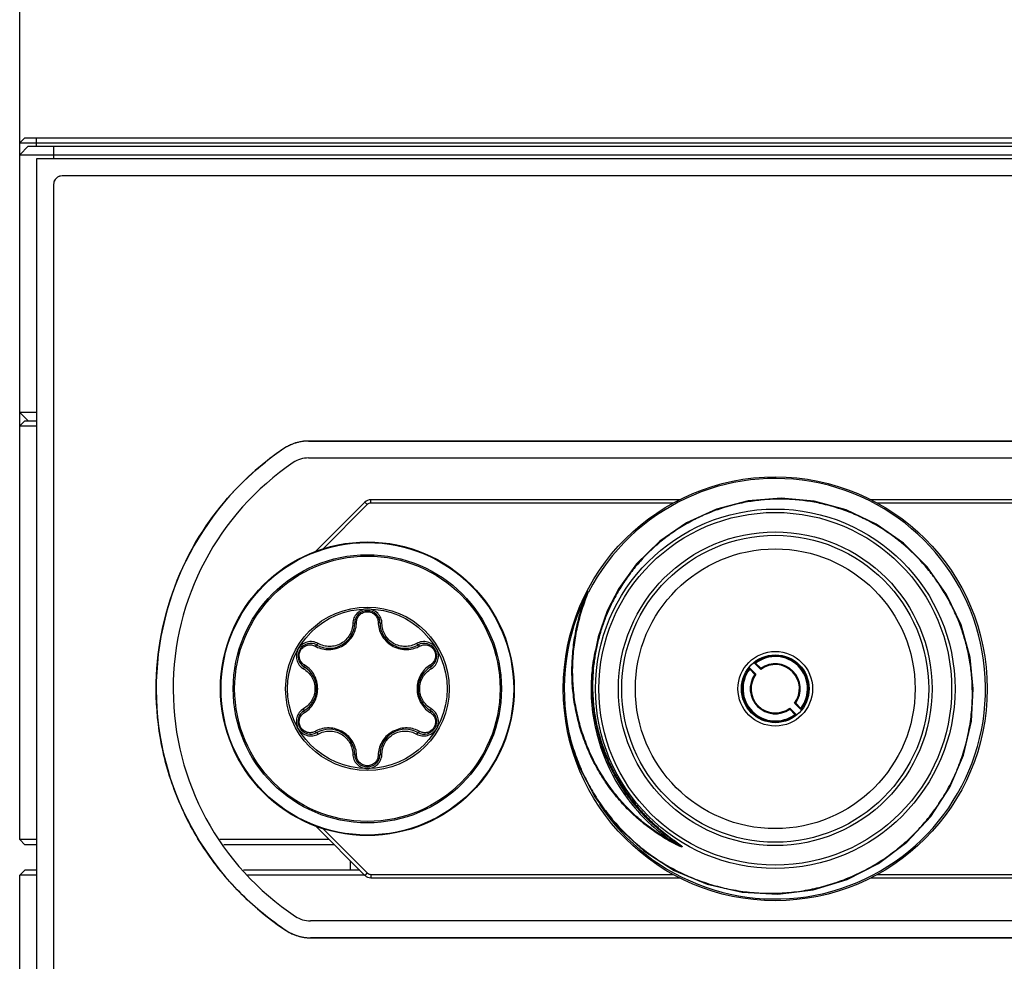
# Model space of a CAD drawing. Header units: inches. Extents: x 0 to 22, y 0 to 17.
# Tile 7 of 106: x 7.087 to 7.667, y 6.908 to 7.464. Entities that reach past the tile are written whole.
import ezdxf

# ---------------------------------------------------------------- set-up
doc = ezdxf.new("R2010")
doc.units = ezdxf.units.IN
doc.header["$LTSCALE"] = 1.21
doc.header["$MEASUREMENT"] = 0
doc.layers.get('0').update_dxf_attribs({"linetype": 'CONTINUOUS'})
doc.layers.add('02___PRT_ALL_AXES', color=7, linetype='CONTINUOUS')
doc.layers.add('LAYER_1', color=7, linetype='CONTINUOUS')
doc.styles.get("Standard").update_dxf_attribs({"font": 'txt', "width": 0.95})
doc.dimstyles.new('DIMSTYLE_1', dxfattribs={"dimtxt": 0.125, "dimasz": 0.1875, "dimexe": 0.125, "dimexo": 0.0625, "dimgap": 0.0625, "dimtad": 0, "dimtih": 1, "dimtoh": 1, "dimdec": 3, "dimzin": 4, "dimdsep": 46, "dimtxsty": 'STANDARD', "dimblk": '_FILLED', "dimblk1": '_FILLED', "dimblk2": '_FILLED', "dimcen": 0.09, "dimadec": 3, "dimazin": 1, "dimtp": 0.001, "dimtm": 0.001, "dimtfac": 1, "dimtdec": 3, "dimtofl": 0, "dimtmove": 0, "dimatfit": 3, "dimldrblk": '_FILLED', "dimfxl": 1, "dimtolj": 1, "dimtzin": 4, "dimarcsym": 0})

# ---------------------------------------------------------------- blocks, each defined once
blk = doc.blocks.new('_FILLED')
at = {"color": 0, "linetype": 'BYBLOCK'}
blk.add_solid([(0, 0), (-1, 0.1667), (-1, -0.1667)], dxfattribs=at)
blk = doc.blocks.new('*D6')
at = {"color": 2, "linetype": 'CONTINUOUS'}
for p, q in [((7.0868, 7.28642), (7.0868, 8.01892)), ((10.7738, 7.28642), (10.7738, 8.01892)), ((7.0868, 7.89392), (8.0928, 7.89392)), ((10.7738, 7.89392), (9.7678, 7.89392))]:
    blk.add_line(p, q, dxfattribs=at)
at = {"color": 2, "linetype": 'CONTINUOUS', "xscale": 0.1875, "yscale": 0.1875, "zscale": 0.1875, "rotation": 180}
blk.add_blockref('_FILLED', (7.0868, 7.89392), dxfattribs=at)
at = {"color": 2, "linetype": 'CONTINUOUS', "xscale": 0.1875, "yscale": 0.1875, "zscale": 0.1875}
blk.add_blockref('_FILLED', (10.7738, 7.89392), dxfattribs=at)
at = {"color": 2, "linetype": 'CONTINUOUS', "insert": (8.9303, 7.95642), "char_height": 0.125, "width": 1.55, "attachment_point": 2, "line_spacing_factor": 0.9}
blk.add_mtext('3.687{\\ftxt.shx;\\W1.000000;\\H0.125000; }[93.65]', dxfattribs=at)

msp = doc.modelspace()

# ---------------------------------------------------------------- linework, layer by layer
at = {"color": 7, "linetype": 'CONTINUOUS'}
for p, q in [((7.0898, 7.39392), (7.0868, 7.39092)), ((7.0868, 6.97992), (7.0868, 7.39092)), ((7.0868, 7.39092), (10.7738, 7.39092)), ((7.0898, 7.39392), (10.7708, 7.39392)), ((7.0968, 7.38892), (7.0968, 7.39392)), ((7.0918, 7.38892), (7.0868, 7.38392)), ((7.0918, 7.38892), (10.7688, 7.38892)), ((7.1068, 7.38892), (7.1068, 7.38142)), ((7.0868, 7.38392), (10.7738, 7.38392)), ((7.0968, 7.38142), (7.0968, 6.00142)), ((10.7638, 7.38142), (7.0968, 7.38142)), ((10.7488, 7.37142), (7.1118, 7.37142)), ((7.1068, 7.36642), (7.1068, 6.01642)), ((7.0918, 7.22692), (7.0868, 7.23192)), ((7.0968, 7.23192), (7.0868, 7.23192)), ((7.0898, 7.22692), (7.0868, 7.22392)), ((7.0868, 7.22392), (7.0968, 7.22392)), ((7.0898, 7.22692), (7.0968, 7.22692)), ((7.25707, 7.20503), (8.50654, 7.20503)), ((7.29034, 7.17895), (7.26103, 7.14965)), ((7.29175, 7.17754), (7.26555, 7.15133)), ((7.29175, 7.17754), (7.29034, 7.17895)), ((7.29388, 7.17842), (7.29388, 7.18042)), ((7.4758, 7.18042), (7.29388, 7.18042)), ((7.47204, 7.17842), (7.29388, 7.17842)), ((7.77073, 7.18042), (7.58874, 7.18042)), ((7.77073, 7.17842), (7.59251, 7.17842)), ((7.42137, 7.12632), (7.42127, 7.12634)), ((7.42182, 7.12612), (7.42137, 7.12632)), ((7.42219, 7.12594), (7.4218, 7.12609)), ((7.44063, 7.12788), (7.44011, 7.12815)), ((7.28432, 7.1076), (7.28319, 7.10741)), ((7.29928, 7.1076), (7.30042, 7.10741)), ((7.26205, 7.09474), (7.26278, 7.09563)), ((7.32156, 7.09474), (7.32083, 7.09563)), ((7.52, 7.08405), (7.52374, 7.08031)), ((7.52075, 7.084), (7.52379, 7.08097)), ((7.25457, 7.08178), (7.25416, 7.0807)), ((7.32904, 7.08178), (7.32945, 7.0807)), ((7.52091, 7.07748), (7.51717, 7.08122)), ((7.52026, 7.07743), (7.51722, 7.08047)), ((7.54369, 7.06036), (7.54743, 7.05662)), ((7.54435, 7.06041), (7.54739, 7.05737)), ((7.25457, 7.05606), (7.25416, 7.05713)), ((7.32904, 7.05606), (7.32945, 7.05713)), ((7.54385, 7.05383), (7.54082, 7.05687)), ((7.54461, 7.05379), (7.54087, 7.05753)), ((7.26205, 7.0431), (7.26278, 7.04221)), ((7.32156, 7.0431), (7.32083, 7.04221)), ((7.41007, 7.04278), (7.41063, 7.04294)), ((7.28432, 7.03024), (7.28319, 7.03043)), ((7.29928, 7.03024), (7.30042, 7.03043)), ((7.44763, 7.00255), (7.44767, 7.0025)), ((7.26103, 6.98819), (7.29034, 6.95888)), ((7.26555, 6.98651), (7.29175, 6.9603)), ((7.0898, 6.97692), (7.0868, 6.97992)), ((7.0968, 6.97992), (7.0868, 6.97992)), ((7.2693, 6.97992), (7.2048, 6.97992)), ((7.0968, 6.97692), (7.0898, 6.97692)), ((7.2723, 6.97692), (7.20712, 6.97692)), ((7.47313, 6.97738), (7.47329, 6.97777)), ((7.47513, 6.97738), (7.47745, 6.97568)), ((7.2818, 6.96192), (7.2818, 6.96742)), ((7.0868, 6.95892), (7.0898, 6.96192)), ((7.0968, 6.96192), (7.0898, 6.96192)), ((7.2873, 6.96192), (7.21875, 6.96192)), ((7.0868, 6.77692), (7.0868, 6.95892)), ((7.0968, 6.95892), (7.0868, 6.95892)), ((7.29034, 6.95892), (7.22107, 6.95892)), ((7.29175, 6.9603), (7.29034, 6.95888)), ((7.29388, 6.95942), (7.29388, 6.95742)), ((7.29388, 6.95942), (7.47206, 6.95942)), ((7.29388, 6.95742), (7.47586, 6.95742)), ((7.58874, 6.95742), (7.77073, 6.95742)), ((7.59255, 6.95942), (7.77073, 6.95942)), ((8.50537, 6.93203), (7.25824, 6.93203))]:
    msp.add_line(p, q, dxfattribs=at)
for points in [[(7.64909, 7.06897), (7.64716, 7.08745), (7.64185, 7.10665), (7.63335, 7.12461), (7.62193, 7.1408), (7.60795, 7.15475), (7.59183, 7.16606), (7.57406, 7.17439), (7.55519, 7.17953), (7.53577, 7.18134), (7.51638, 7.17977), (7.49763, 7.17489), (7.48006, 7.16687), (7.46421, 7.15597)], [(7.46421, 7.15597), (7.45054, 7.14256), (7.44011, 7.12815)], [(7.44011, 7.12815), (7.43325, 7.11495), (7.42786, 7.09963), (7.42478, 7.08373), (7.42402, 7.06889)], [(7.41007, 7.04279), (7.41625, 7.0237), (7.42614, 7.00471), (7.43912, 6.98775), (7.45478, 6.9733), (7.47264, 6.9618), (7.49216, 6.95358), (7.51275, 6.94886), (7.53377, 6.94777), (7.55461, 6.95033), (7.57463, 6.95644), (7.59323, 6.96589), (7.60986, 6.97839), (7.62402, 6.99354), (7.63529, 7.01086), (7.64336, 7.02982), (7.64798, 7.04982), (7.64909, 7.06897)], [(7.42402, 7.06889), (7.42567, 7.05168), (7.43046, 7.0336), (7.43827, 7.01655), (7.44763, 7.00255)]]:
    msp.add_lwpolyline(points, dxfattribs=at)
for centre, radius in [((7.5323, 7.06892), 0.125), ((7.5323, 7.06892), 0.106), ((7.5323, 7.06892), 0.104), ((7.5323, 7.06892), 0.0925), ((7.5323, 7.06892), 0.0905), ((7.2918, 7.06892), 0.08661), ((7.2918, 7.06892), 0.08627), ((7.2918, 7.06892), 0.07909), ((7.2918, 7.06892), 0.07825), ((7.5323, 7.06892), 0.0825), ((7.2918, 7.06892), 0.04821), ((7.2918, 7.06892), 0.04705), ((7.5323, 7.06892), 0.022), ((7.5323, 7.06892), 0.02)]:
    msp.add_circle(centre, radius, dxfattribs=at)
for centre, radius, start, end in [((7.1118, 7.36642), 0.005, 90, 180), ((7.25707, 7.18903), 0.016, 90, 124.07333), ((7.3383, 7.06892), 0.161, 124.07333, 236.48567), ((7.5323, 7.06892), 0.124, 213.30024, 152.62445), ((7.29388, 7.17542), 0.005, 90, 135), ((7.29388, 7.17542), 0.003, 90, 135), ((7.5323, 7.06892), 0.12441, 152.6532, 192.05161), ((7.2918, 7.1075), 0.00748, 0.72279, 179.27721), ((7.26936, 7.10778), 0.01496, 240.72279, 359.27721), ((7.31424, 7.10778), 0.01496, 180.72279, 299.27721), ((7.25839, 7.08821), 0.00748, 60.72279, 239.27721), ((7.32522, 7.08821), 0.00748, 300.72279, 119.27721), ((7.26879, 7.10795), 0.01591, 240.86179, 243.04836), ((7.31482, 7.10795), 0.01591, 296.93711, 299.13814), ((7.53239, 7.06891), 0.10867, 168.03258, 174.25958), ((7.24649, 7.06934), 0.01591, 56.93029, 59.13808), ((7.33711, 7.06934), 0.01591, 120.86179, 123.0485), ((7.5323, 7.06892), 0.0195, 320.88684, 129.11316), ((7.51734, 7.03219), 0.05193, 86.22567, 87.05592), ((7.5323, 7.06892), 0.019, 322.56084, 127.43916), ((7.5323, 7.06892), 0.01425, 323.06815, 126.93185), ((7.5323, 7.06892), 0.01475, 324.75826, 125.24174), ((7.24693, 7.06892), 0.01496, 300.72279, 59.27721), ((7.33668, 7.06892), 0.01496, 120.72279, 239.27721), ((7.53217, 7.06893), 0.10845, 174.25846, 179.62422), ((7.5323, 7.06892), 0.0195, 140.88684, 309.11316), ((7.5323, 7.06892), 0.019, 142.56084, 307.43916), ((7.56904, 7.08389), 0.05193, 182.94408, 183.77433), ((7.5323, 7.06892), 0.01475, 144.75826, 305.24174), ((7.5323, 7.06892), 0.01425, 143.06815, 306.93185), ((7.52404, 7.03318), 0.04441, 94.03585, 94.88464), ((7.56804, 7.07718), 0.04441, 175.11536, 175.96415), ((7.2918, 7.06892), 0.03122, 170.22796, 170.94472), ((7.53238, 7.06892), 0.10866, 179.62299, 180.03142), ((7.53241, 7.06892), 0.10869, 180.03142, 180.52713), ((7.5323, 7.06892), 0.10858, 180.52548, 216.97709), ((7.2918, 7.06892), 0.03122, 350.35148, 350.96396), ((7.54057, 7.10466), 0.04441, 274.03585, 274.88464), ((7.25839, 7.04963), 0.00748, 120.72279, 299.27721), ((7.24649, 7.0685), 0.01591, 300.86179, 303.0485), ((7.32522, 7.04963), 0.00748, 240.72279, 59.27721), ((7.33711, 7.0685), 0.01591, 236.93029, 239.13808), ((7.49656, 7.06065), 0.04441, 355.11536, 355.96415), ((7.54727, 7.10565), 0.05193, 266.22567, 267.05592), ((7.49557, 7.05395), 0.05193, 2.94408, 3.77433), ((7.26879, 7.02989), 0.01591, 116.93711, 119.13814), ((7.26936, 7.03005), 0.01496, 0.72279, 119.27721), ((7.31424, 7.03005), 0.01496, 60.72279, 179.27721), ((7.31482, 7.02989), 0.01591, 60.86179, 63.04836), ((7.2918, 7.03034), 0.00748, 180.72279, 359.27721), ((7.53218, 7.06882), 0.10842, 216.97534, 218.12088), ((7.53231, 7.06892), 0.10859, 218.12187, 237.07971), ((7.53644, 7.07216), 0.11225, 217.57243, 218.09019), ((7.56056, 7.10461), 0.15324, 234.62823, 234.84064), ((7.58117, 7.13401), 0.18915, 234.86622, 235.53627), ((7.73437, 7.35716), 0.45982, 235.53086, 235.68119), ((7.29388, 6.96242), 0.005, 225, 270), ((7.29388, 6.96242), 0.003, 225, 270), ((7.25824, 6.94803), 0.016, 236.48567, 270)]:
    msp.add_arc(centre, radius, start, end, dxfattribs=at)
for points, knots in [([(7.6485, 7.06892), (7.64843, 7.07193), (7.64805, 7.07795), (7.64678, 7.08691), (7.64481, 7.09574), (7.64216, 7.10439), (7.63884, 7.11281), (7.63487, 7.12094), (7.63027, 7.12873), (7.62507, 7.13614), (7.6193, 7.14312), (7.613, 7.14961), (7.6062, 7.15559), (7.59894, 7.16101), (7.59128, 7.16584), (7.58326, 7.17003), (7.57492, 7.17358), (7.56633, 7.17644), (7.55754, 7.17861), (7.5486, 7.18006), (7.53957, 7.18079), (7.53051, 7.18078), (7.52149, 7.18004), (7.51255, 7.17858), (7.50376, 7.17639), (7.49518, 7.17349), (7.48687, 7.16991), (7.47887, 7.16565), (7.47125, 7.16076), (7.46406, 7.15526), (7.45735, 7.14918), (7.45116, 7.14257), (7.44554, 7.13548), (7.44219, 7.13045), (7.44063, 7.12788)], [0, 0, 0, 0, 0.031228, 0.062456, 0.093687, 0.124919, 0.156153, 0.187389, 0.218628, 0.24987, 0.281115, 0.312365, 0.343617, 0.374873, 0.406131, 0.437391, 0.468651, 0.49991, 0.53117, 0.56243, 0.593689, 0.624949, 0.656208, 0.687468, 0.718727, 0.749987, 0.781245, 0.812502, 0.843755, 0.875005, 0.906251, 0.937501, 0.968758, 1, 1, 1, 1]), ([(7.47313, 6.97738), (7.46993, 6.97904), (7.46527, 6.98176), (7.45933, 6.98583), (7.45361, 6.99019), (7.44686, 6.99616), (7.44072, 7.00275), (7.43621, 7.00836), (7.43197, 7.01418), (7.42719, 7.02181), (7.42234, 7.03148), (7.41842, 7.04155), (7.41545, 7.05194), (7.41344, 7.06256), (7.41241, 7.07332), (7.41236, 7.08413), (7.41327, 7.0949), (7.41514, 7.10554), (7.41794, 7.11598), (7.42041, 7.12275), (7.42179, 7.12607)], [0, 0, 0, 0, 0.062461, 0.093708, 0.124954, 0.187435, 0.249932, 0.281192, 0.312454, 0.374961, 0.43747, 0.499976, 0.562481, 0.624984, 0.687486, 0.749988, 0.81249, 0.874992, 0.937495, 1, 1, 1, 1]), ([(7.47329, 6.97777), (7.47011, 6.97942), (7.46546, 6.98213), (7.45955, 6.98619), (7.45385, 6.99054), (7.44713, 6.99649), (7.44101, 7.00306), (7.43652, 7.00865), (7.43229, 7.01444), (7.42753, 7.02205), (7.42271, 7.03168), (7.41881, 7.04172), (7.41585, 7.05208), (7.41385, 7.06266), (7.41283, 7.07338), (7.41278, 7.08415), (7.41369, 7.09488), (7.41525, 7.10372), (7.41696, 7.11068), (7.41897, 7.11757), (7.42082, 7.12263), (7.42219, 7.12594)], [0, 0, 0, 0, 0.06246, 0.093706, 0.124951, 0.187432, 0.249927, 0.281186, 0.312448, 0.374954, 0.437462, 0.499967, 0.562471, 0.624973, 0.687474, 0.749975, 0.812476, 0.874978, 0.906237, 0.937496, 1, 1, 1, 1]), ([(7.44063, 7.12788), (7.43929, 7.12567), (7.43676, 7.12117), (7.43346, 7.11417), (7.43065, 7.10695), (7.42836, 7.09955), (7.42659, 7.09201), (7.42535, 7.08437), (7.42466, 7.07666), (7.42457, 7.0715), (7.42461, 7.06892)], [0, 0, 0, 0, 0.124975, 0.249994, 0.375004, 0.500012, 0.625019, 0.750017, 0.875018, 1, 1, 1, 1]), ([(7.2918, 7.11597), (7.29124, 7.11597), (7.29011, 7.11584), (7.28795, 7.11519), (7.28556, 7.11359), (7.28366, 7.11075), (7.2832, 7.10852), (7.28319, 7.10741)], [0, 0, 0, 0, 0.126288, 0.25253, 0.502936, 0.752036, 1, 1, 1, 1]), ([(7.28542, 7.10813), (7.28543, 7.1089), (7.28575, 7.11049), (7.28711, 7.11256), (7.28923, 7.11401), (7.29181, 7.11453), (7.29438, 7.114), (7.2965, 7.11255), (7.29786, 7.11049), (7.29818, 7.1089), (7.29819, 7.10813)], [0, 0, 0, 0, 0.118461, 0.241031, 0.368754, 0.500186, 0.631619, 0.759279, 0.881703, 1, 1, 1, 1]), ([(7.30042, 7.10741), (7.30041, 7.10852), (7.29995, 7.11076), (7.29804, 7.1136), (7.29565, 7.11519), (7.2935, 7.11584), (7.29237, 7.11597), (7.2918, 7.11597)], [0, 0, 0, 0, 0.248053, 0.497276, 0.747644, 0.873803, 1, 1, 1, 1]), ([(7.26158, 7.09377), (7.26274, 7.09318), (7.26527, 7.09226), (7.26936, 7.09187), (7.27356, 7.09254), (7.27755, 7.0943), (7.28095, 7.097), (7.28348, 7.10039), (7.28503, 7.10417), (7.2854, 7.10682), (7.28542, 7.10813)], [0, 0, 0, 0, 0.118943, 0.241429, 0.36914, 0.501178, 0.632763, 0.759619, 0.881415, 1, 1, 1, 1]), ([(7.28319, 7.10741), (7.28317, 7.10624), (7.28285, 7.10388), (7.28147, 7.10058), (7.27929, 7.09773), (7.27644, 7.09554), (7.27311, 7.09416), (7.26955, 7.0937), (7.26601, 7.09416), (7.2638, 7.09505), (7.26278, 7.09563)], [0, 0, 0, 0, 0.124227, 0.248921, 0.374225, 0.499992, 0.625754, 0.75106, 0.875759, 1, 1, 1, 1]), ([(7.28542, 7.10813), (7.28527, 7.10812), (7.28501, 7.10809), (7.28461, 7.10798), (7.28433, 7.10776), (7.28432, 7.1076)], [0, 0, 0, 0, 0.331294, 0.621243, 1, 1, 1, 1]), ([(7.29819, 7.10813), (7.29833, 7.10812), (7.2986, 7.10809), (7.299, 7.10798), (7.29928, 7.10776), (7.29928, 7.1076)], [0, 0, 0, 0, 0.331295, 0.621244, 1, 1, 1, 1]), ([(7.29819, 7.10813), (7.29821, 7.10682), (7.29858, 7.10417), (7.30013, 7.10039), (7.30266, 7.097), (7.30606, 7.0943), (7.31004, 7.09254), (7.31425, 7.09187), (7.31833, 7.09226), (7.32086, 7.09318), (7.32203, 7.09377)], [0, 0, 0, 0, 0.118578, 0.240371, 0.367227, 0.498824, 0.63085, 0.75856, 0.881048, 1, 1, 1, 1]), ([(7.32083, 7.09563), (7.31981, 7.09505), (7.3176, 7.09416), (7.31406, 7.0937), (7.3105, 7.09416), (7.30717, 7.09554), (7.30432, 7.09773), (7.30214, 7.10058), (7.30076, 7.10388), (7.30043, 7.10624), (7.30042, 7.10741)], [0, 0, 0, 0, 0.124227, 0.248921, 0.374225, 0.499991, 0.625753, 0.75106, 0.875759, 1, 1, 1, 1]), ([(7.26278, 7.09563), (7.26181, 7.09617), (7.25964, 7.09689), (7.25623, 7.09666), (7.25366, 7.09539), (7.25201, 7.09385), (7.25134, 7.09293), (7.25106, 7.09244)], [0, 0, 0, 0, 0.248051, 0.497275, 0.747644, 0.873803, 1, 1, 1, 1]), ([(7.25465, 7.08299), (7.25399, 7.08339), (7.25277, 7.08447), (7.25167, 7.08668), (7.25147, 7.08924), (7.2523, 7.09173), (7.25405, 7.09369), (7.25636, 7.0948), (7.25883, 7.09494), (7.26036, 7.09443), (7.26104, 7.09406)], [0, 0, 0, 0, 0.118461, 0.241031, 0.368754, 0.500186, 0.631619, 0.759279, 0.881703, 1, 1, 1, 1]), ([(7.26104, 7.09406), (7.26112, 7.09418), (7.26128, 7.09439), (7.26157, 7.09468), (7.26191, 7.09481), (7.26205, 7.09474)], [0, 0, 0, 0, 0.331295, 0.621244, 1, 1, 1, 1]), ([(7.33255, 7.09244), (7.33227, 7.09293), (7.33159, 7.09385), (7.32995, 7.09539), (7.32737, 7.09666), (7.32396, 7.09689), (7.3218, 7.09617), (7.32083, 7.09563)], [0, 0, 0, 0, 0.126287, 0.25253, 0.502936, 0.752036, 1, 1, 1, 1]), ([(7.32257, 7.09406), (7.32249, 7.09418), (7.32233, 7.09439), (7.32204, 7.09468), (7.3217, 7.09481), (7.32156, 7.09474)], [0, 0, 0, 0, 0.331294, 0.621243, 1, 1, 1, 1]), ([(7.32257, 7.09406), (7.32324, 7.09443), (7.32478, 7.09495), (7.32725, 7.0948), (7.32957, 7.09369), (7.33131, 7.09172), (7.33214, 7.08923), (7.33194, 7.08667), (7.33083, 7.08446), (7.32962, 7.08339), (7.32895, 7.08299)], [0, 0, 0, 0, 0.118461, 0.24103, 0.368753, 0.500186, 0.631618, 0.759278, 0.881703, 1, 1, 1, 1]), ([(7.25106, 7.09244), (7.25078, 7.09195), (7.25032, 7.09091), (7.24981, 7.08872), (7.24999, 7.08585), (7.2515, 7.08278), (7.25321, 7.08127), (7.25416, 7.0807)], [0, 0, 0, 0, 0.126287, 0.25253, 0.502936, 0.752036, 1, 1, 1, 1]), ([(7.32945, 7.0807), (7.3304, 7.08127), (7.33211, 7.08279), (7.33361, 7.08585), (7.3338, 7.08872), (7.33329, 7.09092), (7.33283, 7.09196), (7.33255, 7.09244)], [0, 0, 0, 0, 0.24805, 0.497274, 0.747643, 0.873802, 1, 1, 1, 1]), ([(7.25465, 7.08299), (7.25459, 7.08287), (7.25448, 7.08262), (7.25438, 7.08222), (7.25443, 7.08186), (7.25457, 7.08178)], [0, 0, 0, 0, 0.331294, 0.621243, 1, 1, 1, 1]), ([(7.32895, 7.08299), (7.32902, 7.08287), (7.32913, 7.08262), (7.32923, 7.08222), (7.32918, 7.08186), (7.32904, 7.08178)], [0, 0, 0, 0, 0.331295, 0.621244, 1, 1, 1, 1]), ([(7.25416, 7.0807), (7.25517, 7.0801), (7.25705, 7.07864), (7.25922, 7.0758), (7.26059, 7.07249), (7.26091, 7.07011), (7.26091, 7.06892)], [0, 0, 0, 0, 0.248457, 0.497849, 0.748462, 1, 1, 1, 1]), ([(7.26251, 7.06892), (7.26251, 7.07034), (7.26216, 7.07315), (7.26062, 7.07702), (7.25827, 7.08027), (7.25625, 7.08197), (7.25517, 7.08267)], [0, 0, 0, 0, 0.26337, 0.518008, 0.762469, 1, 1, 1, 1]), ([(7.32844, 7.08267), (7.32736, 7.08197), (7.32534, 7.08028), (7.32299, 7.07702), (7.32145, 7.07315), (7.3211, 7.07034), (7.3211, 7.06892)], [0, 0, 0, 0, 0.237584, 0.48203, 0.736651, 1, 1, 1, 1]), ([(7.3227, 7.06892), (7.3227, 7.07011), (7.32301, 7.07249), (7.32439, 7.0758), (7.32656, 7.07864), (7.32844, 7.0801), (7.32945, 7.0807)], [0, 0, 0, 0, 0.251517, 0.502132, 0.751525, 1, 1, 1, 1]), ([(7.26091, 7.06892), (7.26091, 7.06773), (7.26059, 7.06535), (7.25922, 7.06204), (7.25705, 7.0592), (7.25517, 7.05773), (7.25416, 7.05713)], [0, 0, 0, 0, 0.251517, 0.502132, 0.751525, 1, 1, 1, 1]), ([(7.25517, 7.05517), (7.25624, 7.05587), (7.25826, 7.05756), (7.26062, 7.06082), (7.26216, 7.06468), (7.26251, 7.0675), (7.26251, 7.06892)], [0, 0, 0, 0, 0.237584, 0.48203, 0.736651, 1, 1, 1, 1]), ([(7.3211, 7.06892), (7.3211, 7.0675), (7.32145, 7.06469), (7.32298, 7.06082), (7.32534, 7.05756), (7.32736, 7.05587), (7.32843, 7.05517)], [0, 0, 0, 0, 0.26337, 0.518008, 0.762469, 1, 1, 1, 1]), ([(7.32945, 7.05713), (7.32844, 7.05773), (7.32656, 7.0592), (7.32439, 7.06204), (7.32301, 7.06535), (7.3227, 7.06773), (7.3227, 7.06892)], [0, 0, 0, 0, 0.248457, 0.497849, 0.748462, 1, 1, 1, 1]), ([(7.41063, 7.04294), (7.41148, 7.03937), (7.41349, 7.03229), (7.41679, 7.0237), (7.41987, 7.01702), (7.42325, 7.01049), (7.42801, 7.00262), (7.43454, 6.99373), (7.44185, 6.98546), (7.44986, 6.97787), (7.45852, 6.97103), (7.46776, 6.96501), (7.47751, 6.95984), (7.48768, 6.95557), (7.4982, 6.95224), (7.50898, 6.94987), (7.51992, 6.9485), (7.53095, 6.94812), (7.54197, 6.94876), (7.55288, 6.9504), (7.5636, 6.95304), (7.57403, 6.95665), (7.58409, 6.9612), (7.59368, 6.96667), (7.60272, 6.97299), (7.61114, 6.98013), (7.61886, 6.98802), (7.62581, 6.99659), (7.63193, 7.00577), (7.63629, 7.01386), (7.63932, 7.02056), (7.64202, 7.02739), (7.6448, 7.03616), (7.64674, 7.04514), (7.64777, 7.05242), (7.64846, 7.05973), (7.64859, 7.06525), (7.6485, 7.06892)], [0, 0, 0, 0, 0.031256, 0.062529, 0.078164, 0.093796, 0.12505, 0.156304, 0.187554, 0.218803, 0.25005, 0.281295, 0.31254, 0.343784, 0.375029, 0.406273, 0.437519, 0.468766, 0.500017, 0.531271, 0.562528, 0.593788, 0.625048, 0.656307, 0.687564, 0.718817, 0.750066, 0.781313, 0.812556, 0.843798, 0.859422, 0.875046, 0.906283, 0.937518, 0.95314, 0.968762, 1, 1, 1, 1]), ([(7.42437, 7.06887), (7.42439, 7.06589), (7.42469, 7.05993), (7.42587, 7.05105), (7.42778, 7.04231), (7.43039, 7.03374), (7.4337, 7.02542), (7.43768, 7.01741), (7.4423, 7.00974), (7.44579, 7.0049), (7.44763, 7.00255)], [0, 0, 0, 0, 0.125011, 0.25002, 0.375022, 0.50002, 0.625017, 0.750012, 0.875005, 1, 1, 1, 1]), ([(7.42461, 7.06892), (7.42466, 7.06599), (7.42499, 7.06014), (7.42619, 7.05143), (7.42809, 7.04284), (7.43066, 7.03443), (7.43391, 7.02626), (7.43779, 7.01837), (7.44229, 7.01082), (7.44568, 7.00604), (7.44747, 7.00372)], [0, 0, 0, 0, 0.125011, 0.250021, 0.375022, 0.500021, 0.625018, 0.750014, 0.875007, 1, 1, 1, 1]), ([(7.25416, 7.05713), (7.25321, 7.05657), (7.2515, 7.05505), (7.24999, 7.05198), (7.24981, 7.04912), (7.25032, 7.04692), (7.25078, 7.04588), (7.25106, 7.04539)], [0, 0, 0, 0, 0.24805, 0.497274, 0.747643, 0.873802, 1, 1, 1, 1]), ([(7.26104, 7.04378), (7.26036, 7.0434), (7.25882, 7.04289), (7.25636, 7.04304), (7.25404, 7.04415), (7.2523, 7.04612), (7.25147, 7.04861), (7.25167, 7.05117), (7.25278, 7.05337), (7.25399, 7.05445), (7.25465, 7.05485)], [0, 0, 0, 0, 0.118461, 0.24103, 0.368753, 0.500186, 0.631618, 0.759278, 0.881703, 1, 1, 1, 1]), ([(7.25465, 7.05485), (7.25459, 7.05497), (7.25448, 7.05522), (7.25438, 7.05562), (7.25443, 7.05598), (7.25457, 7.05606)], [0, 0, 0, 0, 0.331295, 0.621244, 1, 1, 1, 1]), ([(7.32895, 7.05485), (7.32962, 7.05445), (7.33083, 7.05337), (7.33194, 7.05116), (7.33214, 7.0486), (7.3313, 7.04611), (7.32956, 7.04414), (7.32725, 7.04304), (7.32478, 7.04289), (7.32324, 7.0434), (7.32257, 7.04378)], [0, 0, 0, 0, 0.118461, 0.241031, 0.368754, 0.500186, 0.631619, 0.759279, 0.881703, 1, 1, 1, 1]), ([(7.32895, 7.05485), (7.32902, 7.05497), (7.32913, 7.05522), (7.32923, 7.05562), (7.32918, 7.05598), (7.32904, 7.05606)], [0, 0, 0, 0, 0.331294, 0.621243, 1, 1, 1, 1]), ([(7.33255, 7.0454), (7.33283, 7.04589), (7.33329, 7.04692), (7.3338, 7.04912), (7.33361, 7.05199), (7.33211, 7.05505), (7.3304, 7.05657), (7.32945, 7.05713)], [0, 0, 0, 0, 0.126287, 0.25253, 0.502936, 0.752036, 1, 1, 1, 1]), ([(7.25106, 7.04539), (7.25134, 7.04491), (7.25201, 7.04399), (7.25366, 7.04245), (7.25624, 7.04118), (7.25964, 7.04095), (7.26181, 7.04167), (7.26278, 7.04221)], [0, 0, 0, 0, 0.126287, 0.25253, 0.502936, 0.752036, 1, 1, 1, 1]), ([(7.26104, 7.04378), (7.26112, 7.04366), (7.26128, 7.04344), (7.26157, 7.04316), (7.26191, 7.04302), (7.26205, 7.0431)], [0, 0, 0, 0, 0.331294, 0.621243, 1, 1, 1, 1]), ([(7.28542, 7.02971), (7.2854, 7.03101), (7.28503, 7.03367), (7.28348, 7.03745), (7.28095, 7.04083), (7.27755, 7.04354), (7.27356, 7.0453), (7.26936, 7.04597), (7.26528, 7.04558), (7.26275, 7.04466), (7.26158, 7.04407)], [0, 0, 0, 0, 0.118578, 0.240371, 0.367227, 0.498824, 0.63085, 0.75856, 0.881048, 1, 1, 1, 1]), ([(7.26278, 7.04221), (7.2638, 7.04279), (7.26601, 7.04368), (7.26955, 7.04414), (7.27311, 7.04368), (7.27644, 7.0423), (7.27929, 7.04011), (7.28147, 7.03726), (7.28285, 7.03396), (7.28317, 7.0316), (7.28319, 7.03043)], [0, 0, 0, 0, 0.124227, 0.248921, 0.374225, 0.499991, 0.625753, 0.75106, 0.875759, 1, 1, 1, 1]), ([(7.32203, 7.04407), (7.32086, 7.04466), (7.31833, 7.04558), (7.31425, 7.04597), (7.31005, 7.0453), (7.30606, 7.04354), (7.30266, 7.04084), (7.30013, 7.03745), (7.29858, 7.03367), (7.29821, 7.03101), (7.29819, 7.02971)], [0, 0, 0, 0, 0.118943, 0.241429, 0.36914, 0.501178, 0.632763, 0.759619, 0.881415, 1, 1, 1, 1]), ([(7.30042, 7.03043), (7.30043, 7.0316), (7.30076, 7.03396), (7.30214, 7.03726), (7.30432, 7.04011), (7.30717, 7.0423), (7.3105, 7.04368), (7.31406, 7.04414), (7.3176, 7.04368), (7.31981, 7.04279), (7.32083, 7.04221)], [0, 0, 0, 0, 0.124227, 0.248921, 0.374225, 0.499992, 0.625754, 0.75106, 0.875759, 1, 1, 1, 1]), ([(7.32083, 7.04221), (7.3218, 7.04167), (7.32397, 7.04095), (7.32738, 7.04118), (7.32995, 7.04245), (7.3316, 7.04399), (7.33227, 7.04491), (7.33255, 7.0454)], [0, 0, 0, 0, 0.248051, 0.497275, 0.747644, 0.873803, 1, 1, 1, 1]), ([(7.32257, 7.04378), (7.32249, 7.04366), (7.32233, 7.04344), (7.32204, 7.04316), (7.3217, 7.04302), (7.32156, 7.0431)], [0, 0, 0, 0, 0.331295, 0.621244, 1, 1, 1, 1]), ([(7.28319, 7.03043), (7.2832, 7.02932), (7.28366, 7.02708), (7.28557, 7.02424), (7.28795, 7.02265), (7.29011, 7.02199), (7.29124, 7.02187), (7.29181, 7.02187)], [0, 0, 0, 0, 0.248053, 0.497276, 0.747644, 0.873803, 1, 1, 1, 1]), ([(7.28542, 7.02971), (7.28527, 7.02971), (7.28501, 7.02975), (7.28461, 7.02986), (7.28433, 7.03008), (7.28432, 7.03024)], [0, 0, 0, 0, 0.331295, 0.621244, 1, 1, 1, 1]), ([(7.29819, 7.02971), (7.29818, 7.02893), (7.29785, 7.02734), (7.29649, 7.02528), (7.29438, 7.02383), (7.2918, 7.02331), (7.28923, 7.02383), (7.28711, 7.02528), (7.28575, 7.02735), (7.28543, 7.02893), (7.28542, 7.02971)], [0, 0, 0, 0, 0.118461, 0.241031, 0.368754, 0.500186, 0.631619, 0.759279, 0.881703, 1, 1, 1, 1]), ([(7.29181, 7.02187), (7.29237, 7.02187), (7.2935, 7.02199), (7.29566, 7.02265), (7.29805, 7.02425), (7.29995, 7.02708), (7.30041, 7.02932), (7.30042, 7.03043)], [0, 0, 0, 0, 0.126288, 0.25253, 0.502936, 0.752036, 1, 1, 1, 1]), ([(7.29819, 7.02971), (7.29833, 7.02971), (7.2986, 7.02975), (7.299, 7.02986), (7.29928, 7.03008), (7.29928, 7.03024)], [0, 0, 0, 0, 0.331294, 0.621243, 1, 1, 1, 1]), ([(7.44767, 7.0025), (7.44938, 7.00032), (7.45299, 6.99607), (7.45885, 6.99012), (7.46409, 6.98554), (7.46847, 6.9821), (7.47072, 6.98046), (7.47185, 6.97965)], [0, 0, 0, 0, 0.249969, 0.499949, 0.749945, 0.87497, 1, 1, 1, 1]), ([(7.44809, 7.00291), (7.44913, 7.00159), (7.45072, 6.99964), (7.45294, 6.99712), (7.45464, 6.99526), (7.45639, 6.99345), (7.45817, 6.99167), (7.45999, 6.98993), (7.46185, 6.98822), (7.46374, 6.98656), (7.46534, 6.98521), (7.46664, 6.98414), (7.46762, 6.98336), (7.46861, 6.98258), (7.46961, 6.9818), (7.47061, 6.98104), (7.47162, 6.98029), (7.47246, 6.97966), (7.47313, 6.97916), (7.47364, 6.97879), (7.47415, 6.97842), (7.47465, 6.97805), (7.47516, 6.97768), (7.47558, 6.97737), (7.47592, 6.97711), (7.47616, 6.97692), (7.47641, 6.97673), (7.47662, 6.97657), (7.47678, 6.97644), (7.4769, 6.97634), (7.47701, 6.97624), (7.47711, 6.97615), (7.47719, 6.97608), (7.47724, 6.97603), (7.47729, 6.97597), (7.47734, 6.97592), (7.47739, 6.97587), (7.47742, 6.97583), (7.47744, 6.97581), (7.47745, 6.97577), (7.47745, 6.97573), (7.47745, 6.9757), (7.47745, 6.97568)], [0, 0, 0, 0, 0.12525, 0.187878, 0.250505, 0.313132, 0.375758, 0.438382, 0.501004, 0.563624, 0.62624, 0.657547, 0.688851, 0.720154, 0.751454, 0.782751, 0.814042, 0.845326, 0.860965, 0.8766, 0.89223, 0.907855, 0.923471, 0.939075, 0.94687, 0.954658, 0.962437, 0.970202, 0.974076, 0.977945, 0.9818, 0.985642, 0.98757, 0.989469, 0.991322, 0.993213, 0.995184, 0.996115, 0.996959, 0.997734, 0.998493, 1, 1, 1, 1]), ([(7.47745, 6.97568), (7.47745, 6.97567), (7.47744, 6.97566), (7.47742, 6.97563), (7.47739, 6.97562), (7.47735, 6.97561), (7.47729, 6.97561), (7.47722, 6.97562), (7.47715, 6.97564), (7.47706, 6.97566), (7.47694, 6.97569), (7.4768, 6.97573), (7.47666, 6.97577), (7.47652, 6.97582), (7.47638, 6.97588), (7.47624, 6.97593), (7.47606, 6.976), (7.47574, 6.97613), (7.47528, 6.97633), (7.47474, 6.97658), (7.4742, 6.97684), (7.47366, 6.97711), (7.4733, 6.97729), (7.47313, 6.97738)], [0, 0, 0, 0, 0.005679, 0.01155, 0.018024, 0.024924, 0.039139, 0.054144, 0.069459, 0.084728, 0.115378, 0.146362, 0.177545, 0.208841, 0.240197, 0.271615, 0.303092, 0.366148, 0.492559, 0.619222, 0.746046, 0.872982, 1, 1, 1, 1]), ([(7.47745, 6.97568), (7.4774, 6.97568), (7.47731, 6.97568), (7.47718, 6.97573), (7.47704, 6.97579), (7.47686, 6.97586), (7.47664, 6.97596), (7.47638, 6.97609), (7.47612, 6.97622), (7.47586, 6.97635), (7.4756, 6.97649), (7.47525, 6.97667), (7.47482, 6.9769), (7.47431, 6.97719), (7.4738, 6.97748), (7.47346, 6.97767), (7.47329, 6.97777)], [0, 0, 0, 0, 0.028268, 0.058923, 0.089974, 0.121075, 0.18357, 0.24618, 0.308869, 0.371605, 0.434375, 0.49717, 0.622813, 0.748508, 0.87424, 1, 1, 1, 1])]:
    msp.add_open_spline(points, degree=3, knots=knots, dxfattribs=at)
at = {"layer": '02___PRT_ALL_AXES', "color": 7, "linetype": 'CONTINUOUS'}
for p, q in [((8.50654, 7.21503), (7.25707, 7.21503)), ((7.25824, 6.92203), (8.50537, 6.92203))]:
    msp.add_line(p, q, dxfattribs=at)
for centre, radius, start, end in [((7.3383, 7.06892), 0.171, 124.07333, 236.48567), ((7.25707, 7.18903), 0.026, 90, 124.07333), ((7.25824, 6.94803), 0.026, 236.48567, 270)]:
    msp.add_arc(centre, radius, start, end, dxfattribs=at)
at = {"layer": 'LAYER_1', "color": 7, "linetype": 'CONTINUOUS'}
for p, q in [((7.1069, 7.36735), (7.1068, 7.36642)), ((7.10899, 7.37055), (7.10767, 7.36923)), ((7.1118, 7.37142), (7.11088, 7.37133)), ((10.7488, 7.37142), (7.1118, 7.37142)), ((7.1068, 7.36642), (7.1068, 6.01642)), ((7.25707, 7.21503), (8.50654, 7.21503)), ((7.24394, 6.92632), (7.24378, 6.92642)), ((8.50536, 6.92202), (7.25824, 6.92202))]:
    msp.add_line(p, q, dxfattribs=at)
for centre, radius, start, end in [((7.11186, 7.36637), 0.00506, 167.71807, 168.91783), ((7.11198, 7.36635), 0.00518, 158.49538, 167.69205), ((7.11202, 7.36633), 0.00522, 156.50336, 158.5121), ((7.11196, 7.36636), 0.00516, 147.26317, 156.52393), ((7.11186, 7.36642), 0.00504, 146.16229, 147.23406), ((7.1118, 7.36637), 0.00504, 122.76594, 123.83771), ((7.11186, 7.36626), 0.00516, 113.47607, 122.73683), ((7.11189, 7.3662), 0.00522, 111.4879, 113.49664), ((7.11188, 7.36625), 0.00518, 102.30795, 111.50463), ((7.11185, 7.36636), 0.00506, 101.08217, 102.28193), ((7.33764, 7.06995), 0.16977, 124.08252, 128.63325), ((7.25647, 7.18985), 0.02498, 117.27204, 123.99696), ((7.25693, 7.18899), 0.02596, 116.55042, 117.31214), ((7.2572, 7.18844), 0.02657, 111.1614, 116.53393), ((7.25738, 7.188), 0.02705, 109.27452, 111.17428), ((7.25741, 7.18789), 0.02716, 104.79872, 109.27463), ((7.25738, 7.18802), 0.02703, 102.88269, 104.79853), ((7.25728, 7.1885), 0.02653, 97.5572, 102.89579), ((7.25719, 7.18912), 0.02591, 96.71739, 97.54057), ((7.25709, 7.19012), 0.02491, 90.04587, 96.75775), ((7.25764, 6.94712), 0.02491, 236.6298, 243.01434), ((7.25809, 6.94796), 0.02586, 242.97862, 243.94022), ((7.25835, 6.94851), 0.02647, 243.95524, 249.14368), ((7.25852, 6.94894), 0.02693, 249.1317, 250.99344), ((7.25856, 6.94906), 0.02706, 250.99357, 255.49237), ((7.25853, 6.94894), 0.02694, 255.49255, 257.25911), ((7.25844, 6.94849), 0.02648, 257.24608, 262.63608), ((7.25835, 6.94789), 0.02588, 262.65268, 263.35797), ((7.25826, 6.94695), 0.02492, 263.31918, 269.95595)]:
    msp.add_arc(centre, radius, start, end, dxfattribs=at)
msp.add_open_spline([(7.24378, 6.92642), (7.23454, 6.93255), (7.22152, 6.94315), (7.20649, 6.95956), (7.19628, 6.97317), (7.18739, 6.98786), (7.17761, 7.00845), (7.16629, 7.04579), (7.16623, 7.10218), (7.18979, 7.16094), (7.2174, 7.1912), (7.23164, 7.20257)], degree=3, knots=[0, 0, 0, 0, 0.103776, 0.155862, 0.208073, 0.262686, 0.316267, 0.421118, 0.625627, 0.830136, 1, 1, 1, 1], dxfattribs=at)

# ---------------------------------------------------------------- dimensions: what is measured, and where the dimension line sits
at = {"color": 2, "linetype": 'CONTINUOUS'}
dim = msp.add_linear_dim(base=(10.7738, 7.89392), p1=(7.0868, 7.22392), p2=(10.7738, 7.22392), dimstyle='DIMSTYLE_1', dxfattribs=at)
dim.commit()
dim.dimension.update_dxf_attribs({"geometry": '*D6', "text_midpoint": (8.9303, 7.89392), "dimtype": 160})

doc.saveas('drawing.dxf')
